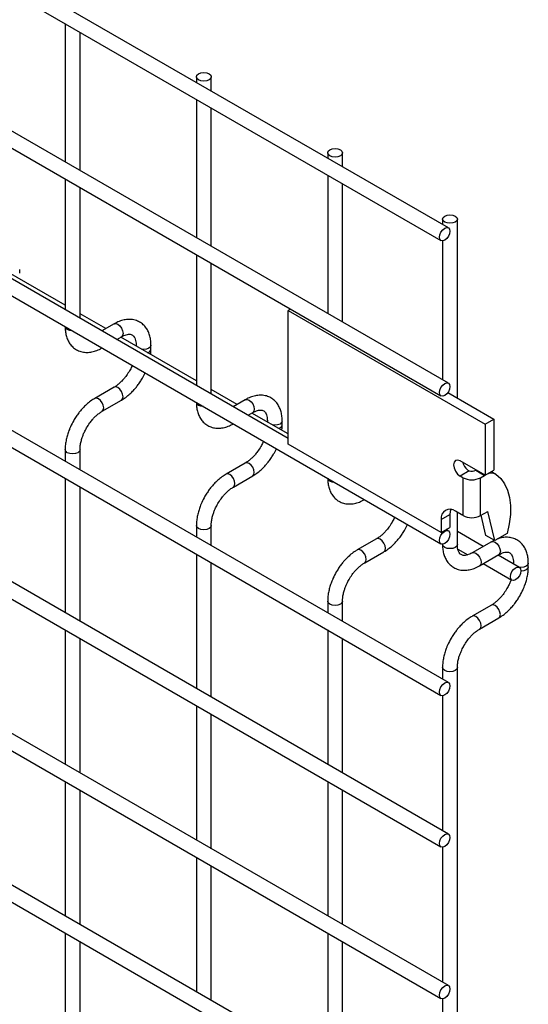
# Model space of a CAD drawing. Header units: inches. Extents: x 0.2 to 10.7, y 0.2 to 8.1.
# Tile 17 of 18: x 10.104 to 10.56, y 6.03 to 6.914. Entities that reach past the tile are written whole.
import ezdxf

# ---------------------------------------------------------------- set-up
doc = ezdxf.new("R2010")
doc.units = ezdxf.units.IN
doc.header["$MEASUREMENT"] = 0

msp = doc.modelspace()

# ---------------------------------------------------------------- linework, layer by layer
for p, q in [((10.48859, 6.72696), (8.13687, 8.08458)), ((8.13021, 8.07303), (10.48193, 6.71541)), ((10.48859, 6.58747), (8.13687, 7.94509)), ((8.13021, 7.93354), (10.48193, 6.57592)), ((8.13021, 7.80085), (10.48193, 6.44323)), ((10.34472, 6.53783), (8.27226, 7.73424)), ((10.48859, 6.31869), (8.13687, 7.67631)), ((8.13021, 7.66476), (10.48193, 6.30714)), ((10.48859, 6.1826), (8.13687, 7.54022)), ((8.13021, 7.52867), (10.48193, 6.17105)), ((10.48859, 6.04651), (8.13687, 7.40413)), ((8.13021, 7.39258), (10.48193, 6.03496)), ((10.48859, 5.91042), (8.13687, 7.26804)), ((8.13021, 7.25649), (10.48193, 5.89887)), ((10.14449, 6.91021), (10.14449, 6.78612)), ((10.15782, 6.77842), (10.15782, 6.90252)), ((10.26234, 6.86236), (10.26234, 6.85757)), ((10.27567, 6.84988), (10.27567, 6.86236)), ((10.26234, 6.84218), (10.26234, 6.71808)), ((10.27567, 6.71039), (10.27567, 6.83448)), ((10.38019, 6.79432), (10.38019, 6.78954)), ((10.39352, 6.78184), (10.39352, 6.79432)), ((10.38019, 6.77415), (10.38019, 6.65005)), ((10.14449, 6.77072), (10.14449, 6.65343)), ((10.15782, 6.64573), (10.15782, 6.76302)), ((10.39352, 6.64235), (10.39352, 6.76645)), ((10.48331, 6.73479), (10.48331, 6.73001)), ((10.49664, 6.5741), (10.49664, 6.73479)), ((10.48331, 6.7151), (10.48331, 6.59052)), ((10.26234, 6.70269), (10.26234, 6.58539)), ((10.14449, 6.65745), (10.07649, 6.6967)), ((10.27567, 6.5777), (10.27567, 6.69499)), ((10.10367, 6.68606), (10.10367, 6.68953)), ((10.18101, 6.63636), (10.15782, 6.64975)), ((10.34684, 6.65391), (10.34472, 6.65269)), ((10.34472, 6.53259), (10.34472, 6.65269)), ((10.34472, 6.65269), (10.5215, 6.55063)), ((10.18839, 6.64062), (10.17753, 6.63435)), ((10.19086, 6.62666), (10.19506, 6.62908)), ((10.26234, 6.58941), (10.19434, 6.62866)), ((10.20818, 6.62149), (10.20818, 6.62067)), ((10.20839, 6.62056), (10.20818, 6.62149)), ((10.22152, 6.61802), (10.22152, 6.62149)), ((10.18839, 6.58374), (10.17107, 6.57374)), ((10.29886, 6.56833), (10.27567, 6.58171)), ((10.48812, 6.57902), (10.5294, 6.55519)), ((10.17773, 6.56219), (10.19506, 6.57219)), ((10.30624, 6.57259), (10.29538, 6.56632)), ((10.30871, 6.55862), (10.31291, 6.56104)), ((10.34472, 6.54185), (10.31219, 6.56063)), ((10.32604, 6.55346), (10.32604, 6.55264)), ((10.32624, 6.55252), (10.32604, 6.55346)), ((10.33937, 6.54999), (10.33937, 6.55346)), ((10.5215, 6.55063), (10.5294, 6.55519)), ((10.5294, 6.55519), (10.5294, 6.50926)), ((10.5215, 6.55063), (10.5215, 6.5047)), ((10.14449, 6.5277), (10.14449, 6.51734)), ((10.15782, 6.50964), (10.15782, 6.5277)), ((10.48208, 6.45329), (10.34472, 6.53259)), ((10.30624, 6.5157), (10.28892, 6.5057)), ((10.5215, 6.5047), (10.49911, 6.51763)), ((10.50724, 6.50872), (10.49911, 6.50402)), ((10.51349, 6.50933), (10.51318, 6.50917)), ((10.51318, 6.50917), (10.52109, 6.5046)), ((10.5215, 6.5047), (10.5294, 6.50926)), ((10.5273, 6.50805), (10.53133, 6.50573)), ((10.14449, 6.50194), (10.14449, 6.38125)), ((10.29558, 6.49416), (10.31291, 6.50416)), ((10.5017, 6.50253), (10.49911, 6.50402)), ((10.5017, 6.50253), (10.5017, 6.4685)), ((10.51749, 6.50253), (10.52109, 6.5046)), ((10.51749, 6.4685), (10.51749, 6.50253)), ((10.52109, 6.5046), (10.52139, 6.50477)), ((10.15782, 6.37355), (10.15782, 6.49425)), ((10.5017, 6.4685), (10.49492, 6.47241)), ((10.49664, 6.44268), (10.49664, 6.47142)), ((10.51749, 6.4685), (10.52403, 6.47228)), ((10.53022, 6.44604), (10.52403, 6.47228)), ((10.48208, 6.465), (10.48997, 6.46955)), ((10.48208, 6.465), (10.48208, 6.45329)), ((10.48997, 6.46955), (10.48997, 6.45785)), ((10.52232, 6.4506), (10.51803, 6.46881)), ((10.26234, 6.45967), (10.26234, 6.4493)), ((10.27567, 6.44161), (10.27567, 6.45967)), ((10.48208, 6.45329), (10.48997, 6.45785)), ((10.48859, 6.45478), (10.48662, 6.45592)), ((10.51983, 6.44076), (10.49664, 6.45415)), ((10.42409, 6.44767), (10.40677, 6.43767)), ((10.52721, 6.44503), (10.50989, 6.43503)), ((10.53022, 6.44604), (10.52232, 6.4506)), ((10.54141, 6.45251), (10.53022, 6.44604)), ((10.41343, 6.42612), (10.43076, 6.43612)), ((10.48331, 6.44292), (10.48331, 6.44268)), ((10.49712, 6.43848), (10.50604, 6.43333)), ((10.26234, 6.43391), (10.26234, 6.31321)), ((10.51655, 6.42348), (10.53388, 6.43348)), ((10.55229, 6.42202), (10.53316, 6.43307)), ((10.27567, 6.30552), (10.27567, 6.42621)), ((10.51983, 6.42537), (10.54563, 6.41048)), ((10.54701, 6.4259), (10.54701, 6.42508)), ((10.54721, 6.42496), (10.54701, 6.42589)), ((10.56034, 6.42243), (10.56034, 6.4259)), ((10.38019, 6.39163), (10.38019, 6.38127)), ((10.39352, 6.37357), (10.39352, 6.39163)), ((10.52721, 6.38814), (10.50989, 6.37814)), ((10.51655, 6.36659), (10.53388, 6.37659)), ((10.14449, 6.36585), (10.14449, 6.24516)), ((10.38019, 6.36587), (10.38019, 6.24518)), ((10.15782, 6.23746), (10.15782, 6.35816)), ((10.39352, 6.23748), (10.39352, 6.35818)), ((10.48331, 6.3321), (10.48331, 6.32174)), ((10.49664, 5.49005), (10.49664, 6.3321)), ((10.48331, 6.30683), (10.48331, 6.18565)), ((10.26234, 6.29782), (10.26234, 6.17712)), ((10.27567, 6.16943), (10.27567, 6.29012)), ((10.14449, 6.22976), (10.14449, 6.10907)), ((10.38019, 6.22978), (10.38019, 6.10909)), ((10.15782, 6.10137), (10.15782, 6.22207)), ((10.39352, 6.10139), (10.39352, 6.22209)), ((10.48331, 6.17074), (10.48331, 6.04956)), ((10.26234, 6.16173), (10.26234, 6.04103)), ((10.27567, 6.03334), (10.27567, 6.15403)), ((10.14449, 6.09367), (10.14449, 5.97298)), ((10.38019, 6.09369), (10.38019, 5.973)), ((10.15782, 5.96528), (10.15782, 6.08598)), ((10.39352, 5.9653), (10.39352, 6.086)), ((10.48331, 6.03465), (10.48331, 5.91347))]:
    msp.add_line(p, q)
at = {"flags": 128}
for points in [[(10.27372, 6.86508), (10.27516, 6.86383), (10.27567, 6.86236), (10.27516, 6.86088), (10.27372, 6.85964), (10.27156, 6.8588), (10.269, 6.85851), (10.26645, 6.8588), (10.26429, 6.85964), (10.26284, 6.86088), (10.26234, 6.86236), (10.26284, 6.86383), (10.26429, 6.86508), (10.26645, 6.86591), (10.269, 6.86621), (10.27156, 6.86591), (10.27372, 6.86508)], [(10.39157, 6.79704), (10.39301, 6.7958), (10.39352, 6.79432), (10.39301, 6.79285), (10.39157, 6.7916), (10.38941, 6.79077), (10.38686, 6.79047), (10.3843, 6.79077), (10.38214, 6.7916), (10.3807, 6.79285), (10.38019, 6.79432), (10.3807, 6.7958), (10.38214, 6.79704), (10.3843, 6.79788), (10.38686, 6.79817), (10.38941, 6.79788), (10.39157, 6.79704)], [(10.49469, 6.73751), (10.49613, 6.73627), (10.49664, 6.73479), (10.49613, 6.73332), (10.49469, 6.73207), (10.49253, 6.73124), (10.48997, 6.73094), (10.48742, 6.73124), (10.48526, 6.73207), (10.48382, 6.73332), (10.48331, 6.73479), (10.48382, 6.73627), (10.48526, 6.73751), (10.48742, 6.73835), (10.48997, 6.73864), (10.49253, 6.73835), (10.49469, 6.73751)], [(10.48997, 6.72391), (10.48962, 6.72162), (10.48859, 6.71926), (10.48706, 6.7172), (10.48526, 6.71574), (10.48346, 6.71512), (10.48193, 6.71541), (10.48091, 6.71659), (10.48055, 6.71846), (10.48091, 6.72075), (10.48193, 6.72311), (10.48346, 6.72517), (10.48526, 6.72663), (10.48706, 6.72726), (10.48859, 6.72696), (10.48962, 6.72578), (10.48997, 6.72391)], [(10.18839, 6.64062), (10.18992, 6.64092), (10.19172, 6.64029)], [(10.19172, 6.64029), (10.19353, 6.63884), (10.19506, 6.63678), (10.19608, 6.63442), (10.19644, 6.63213), (10.19608, 6.63025), (10.19506, 6.62908), (10.19506, 6.62908)], [(10.14644, 6.63555), (10.14499, 6.6368), (10.1445, 6.63802)], [(10.15072, 6.63443), (10.1486, 6.63472), (10.14644, 6.63555)], [(10.22152, 6.62148), (10.22101, 6.62002), (10.21957, 6.61877), (10.2174, 6.61794), (10.21485, 6.61765), (10.21323, 6.61776)], [(10.48997, 6.58441), (10.48962, 6.58212), (10.48859, 6.57977), (10.48706, 6.57771), (10.48526, 6.57625), (10.48346, 6.57562), (10.48193, 6.57592), (10.48091, 6.5771), (10.48055, 6.57897), (10.48091, 6.58126), (10.48193, 6.58362), (10.48346, 6.58568), (10.48526, 6.58714), (10.48706, 6.58776), (10.48859, 6.58747), (10.48962, 6.58629), (10.48997, 6.58441)], [(10.19508, 6.5722), (10.19608, 6.57337), (10.19644, 6.57524), (10.19608, 6.57753), (10.19506, 6.57989), (10.19353, 6.58195), (10.19172, 6.58341), (10.18992, 6.58404), (10.1884, 6.58374)], [(10.1744, 6.57341), (10.1726, 6.57403), (10.17107, 6.57374), (10.17105, 6.57373)], [(10.17772, 6.56218), (10.17773, 6.56219), (10.17875, 6.56337), (10.17911, 6.56524), (10.17875, 6.56753), (10.17773, 6.56989), (10.1762, 6.57195), (10.1744, 6.57341)], [(10.26429, 6.56752), (10.26284, 6.56877), (10.26235, 6.56999)], [(10.30624, 6.57259), (10.30777, 6.57289), (10.30957, 6.57226)], [(10.30957, 6.57226), (10.31138, 6.5708), (10.31291, 6.56874), (10.31393, 6.56639), (10.31429, 6.5641), (10.31393, 6.56222), (10.31291, 6.56104), (10.31291, 6.56104)], [(10.26857, 6.5664), (10.26645, 6.56668), (10.26429, 6.56752)], [(10.33937, 6.55344), (10.33886, 6.55199), (10.33742, 6.55074), (10.33525, 6.54991), (10.3327, 6.54961), (10.33108, 6.54973)], [(10.15782, 6.52771), (10.15782, 6.5277), (10.15731, 6.52623), (10.15587, 6.52498), (10.1537, 6.52414), (10.15115, 6.52385), (10.1486, 6.52414), (10.14644, 6.52498), (10.14499, 6.52623), (10.14449, 6.5277), (10.14449, 6.52772)], [(10.31293, 6.50417), (10.31393, 6.50533), (10.31429, 6.50721), (10.31393, 6.5095), (10.31291, 6.51186), (10.31138, 6.51392), (10.30957, 6.51537), (10.30777, 6.516), (10.30625, 6.51571)], [(10.49911, 6.51763), (10.49685, 6.51841), (10.49494, 6.51804), (10.49366, 6.51657), (10.49322, 6.51423), (10.49366, 6.51137), (10.49494, 6.50842), (10.49685, 6.50584), (10.49911, 6.50402)], [(10.29225, 6.50537), (10.29045, 6.506), (10.28892, 6.5057), (10.2889, 6.50569)], [(10.29557, 6.49415), (10.29558, 6.49416), (10.29661, 6.49533), (10.29696, 6.49721), (10.29661, 6.4995), (10.29558, 6.50185), (10.29405, 6.50392), (10.29225, 6.50537)], [(10.38214, 6.49948), (10.3807, 6.50073), (10.3802, 6.50196)], [(10.38642, 6.49837), (10.3843, 6.49865), (10.38214, 6.49948)], [(10.53133, 6.50573), (10.53554, 6.50195), (10.539, 6.49713), (10.54163, 6.49138), (10.5434, 6.48478), (10.54427, 6.47745), (10.54423, 6.46954), (10.54327, 6.46117), (10.54141, 6.45251)], [(10.49069, 6.47403), (10.49022, 6.47231), (10.48997, 6.46955)], [(10.27567, 6.45968), (10.27567, 6.45967), (10.27516, 6.45819), (10.27372, 6.45695), (10.27156, 6.45611), (10.269, 6.45582), (10.26645, 6.45611), (10.26429, 6.45695), (10.26284, 6.45819), (10.26234, 6.45967), (10.26234, 6.45969)], [(10.48997, 6.45173), (10.48962, 6.44944), (10.48859, 6.44708), (10.48706, 6.44502), (10.48526, 6.44356), (10.48346, 6.44293), (10.48193, 6.44323), (10.48091, 6.44441), (10.48055, 6.44628), (10.48091, 6.44857), (10.48193, 6.45093), (10.48346, 6.45299), (10.48526, 6.45445), (10.48706, 6.45508), (10.48859, 6.45478), (10.48962, 6.4536), (10.48997, 6.45173)], [(10.43078, 6.43614), (10.43178, 6.4373), (10.43214, 6.43918), (10.43178, 6.44147), (10.43076, 6.44382), (10.42923, 6.44588), (10.42743, 6.44734), (10.42562, 6.44797), (10.4241, 6.44768)], [(10.52721, 6.44503), (10.52874, 6.44532), (10.53055, 6.4447)], [(10.53055, 6.4447), (10.53235, 6.44324), (10.53388, 6.44118), (10.5349, 6.43882), (10.53526, 6.43653), (10.5349, 6.43466), (10.53388, 6.43348), (10.53388, 6.43348)], [(10.4101, 6.43734), (10.4083, 6.43797), (10.40677, 6.43767), (10.40675, 6.43766)], [(10.41342, 6.42612), (10.41343, 6.42612), (10.41446, 6.4273), (10.41482, 6.42917), (10.41446, 6.43147), (10.41343, 6.43382), (10.41191, 6.43588), (10.4101, 6.43734)], [(10.48526, 6.43995), (10.48382, 6.4412), (10.48331, 6.44268)], [(10.49664, 6.44268), (10.49613, 6.4412), (10.49469, 6.43995), (10.49253, 6.43912), (10.48997, 6.43883), (10.48742, 6.43912), (10.48526, 6.43995)], [(10.50991, 6.43504), (10.51142, 6.43532), (10.51322, 6.4347), (10.51503, 6.43324), (10.51655, 6.43118), (10.51758, 6.42882), (10.51794, 6.42653), (10.51758, 6.42465), (10.51658, 6.4235)], [(10.55367, 6.41897), (10.55331, 6.41668), (10.55229, 6.41433), (10.55076, 6.41226), (10.54896, 6.41081), (10.54716, 6.41018), (10.54563, 6.41048), (10.5446, 6.41165), (10.54425, 6.41353), (10.5446, 6.41582), (10.54563, 6.41818), (10.54716, 6.42024), (10.54896, 6.42169), (10.55076, 6.42232), (10.55229, 6.42202), (10.55331, 6.42085), (10.55367, 6.41897)], [(10.56034, 6.42588), (10.55983, 6.42442), (10.55839, 6.42318), (10.55622, 6.42234), (10.55367, 6.42205), (10.55205, 6.42216)], [(10.56034, 6.42241), (10.55983, 6.42095), (10.55839, 6.41971), (10.55622, 6.41887), (10.55367, 6.41858), (10.55366, 6.41858)], [(10.39352, 6.39164), (10.39352, 6.39163), (10.39301, 6.39016), (10.39157, 6.38891), (10.38941, 6.38808), (10.38686, 6.38778), (10.3843, 6.38808), (10.38214, 6.38891), (10.3807, 6.39016), (10.38019, 6.39163), (10.38019, 6.39165)], [(10.5339, 6.37661), (10.5349, 6.37777), (10.53526, 6.37965), (10.5349, 6.38194), (10.53388, 6.38429), (10.53235, 6.38636), (10.53055, 6.38781), (10.52874, 6.38844), (10.52722, 6.38815)], [(10.51322, 6.37781), (10.51142, 6.37844), (10.50989, 6.37814), (10.50987, 6.37813)], [(10.51654, 6.36659), (10.51655, 6.36659), (10.51758, 6.36777), (10.51794, 6.36964), (10.51758, 6.37194), (10.51655, 6.37429), (10.51503, 6.37635), (10.51322, 6.37781)], [(10.49664, 6.33211), (10.49664, 6.3321), (10.49613, 6.33063), (10.49469, 6.32938), (10.49253, 6.32855), (10.48997, 6.32825), (10.48742, 6.32855), (10.48526, 6.32938), (10.48382, 6.33063), (10.48331, 6.3321), (10.48331, 6.33212)], [(10.48997, 6.31564), (10.48962, 6.31335), (10.48859, 6.31099), (10.48706, 6.30893), (10.48526, 6.30747), (10.48346, 6.30684), (10.48193, 6.30714), (10.48091, 6.30832), (10.48055, 6.31019), (10.48091, 6.31248), (10.48193, 6.31484), (10.48346, 6.3169), (10.48526, 6.31836), (10.48706, 6.31899), (10.48859, 6.31869), (10.48962, 6.31751), (10.48997, 6.31564)], [(10.48997, 6.17955), (10.48962, 6.17726), (10.48859, 6.1749), (10.48706, 6.17284), (10.48526, 6.17138), (10.48346, 6.17075), (10.48193, 6.17105), (10.48091, 6.17223), (10.48055, 6.1741), (10.48091, 6.17639), (10.48193, 6.17875), (10.48346, 6.18081), (10.48526, 6.18227), (10.48706, 6.1829), (10.48859, 6.1826), (10.48962, 6.18142), (10.48997, 6.17955)], [(10.48997, 6.04346), (10.48962, 6.04117), (10.48859, 6.03881), (10.48706, 6.03675), (10.48526, 6.03529), (10.48346, 6.03466), (10.48193, 6.03496), (10.48091, 6.03614), (10.48055, 6.03801), (10.48091, 6.0403), (10.48193, 6.04266), (10.48346, 6.04472), (10.48526, 6.04618), (10.48706, 6.04681), (10.48859, 6.04651), (10.48962, 6.04533), (10.48997, 6.04346)]]:
    msp.add_lwpolyline(points, dxfattribs=at)
for centre, radius, start, end in [((10.21743, 6.61882), 0.00417, 283.61486, 348.73138), ((10.33528, 6.55079), 0.00417, 283.61486, 348.73138), ((10.51474, 6.51987), 0.01375, 195.15455, 228.63963), ((10.50957, 6.51735), 0.00894, 254.89325, 293.76365), ((10.52733, 6.49714), 0.00947, 65.02423, 117.66493), ((10.5096, 6.51776), 0.01716, 242.60967, 297.39033), ((10.48991, 6.46627), 0.00793, 50.79671, 189.21404), ((10.5096, 6.48374), 0.01716, 242.60967, 297.39033)]:
    msp.add_arc(centre, radius, start, end)
for points, knots in [([(10.22146, 6.62147), (10.22146, 6.62246), (10.22146, 6.62492), (10.22085, 6.62863), (10.21968, 6.63255), (10.21786, 6.63615), (10.21539, 6.63931), (10.21224, 6.64192), (10.20838, 6.64382), (10.20408, 6.64474), (10.1996, 6.64468), (10.19518, 6.64372), (10.19141, 6.64233), (10.18919, 6.64101), (10.1884, 6.64054)], [0, 0, 0, 0, 0.055891, 0.138867, 0.222826, 0.307399, 0.392678, 0.479776, 0.571102, 0.670205, 0.761479, 0.854858, 0.948417, 1, 1, 1, 1]), ([(10.14454, 6.6383), (10.14454, 6.63732), (10.14454, 6.63488), (10.14514, 6.63118), (10.14631, 6.62724), (10.14812, 6.62363), (10.15057, 6.62045), (10.15371, 6.61782), (10.15757, 6.6159), (10.16186, 6.61496), (10.16634, 6.61499), (10.17077, 6.61592), (10.17459, 6.61732), (10.17688, 6.61866), (10.17772, 6.61916)], [0, 0, 0, 0, 0.054697, 0.137511, 0.221311, 0.305727, 0.390838, 0.477724, 0.568752, 0.667443, 0.758472, 0.851633, 0.945048, 1, 1, 1, 1]), ([(10.19505, 6.62905), (10.19576, 6.62944), (10.19729, 6.63028), (10.19943, 6.63101), (10.2014, 6.63137), (10.20306, 6.63133), (10.20444, 6.63094), (10.20552, 6.63024), (10.20657, 6.62894), (10.20744, 6.62713), (10.20799, 6.62466), (10.20825, 6.62272), (10.20818, 6.62154), (10.20818, 6.62149)], [0, 0, 0, 0, 0.076686, 0.165037, 0.254932, 0.348995, 0.454249, 0.590794, 0.696654, 0.797635, 0.896956, 0.995312, 1, 1, 1, 1]), ([(10.22119, 6.61317), (10.22133, 6.61435), (10.22154, 6.616), (10.22148, 6.61756), (10.22146, 6.618)], [0, 0, 0, 0, 0.714053, 1, 1, 1, 1]), ([(10.20231, 6.59856), (10.20138, 6.59707), (10.20009, 6.59497), (10.19792, 6.59214), (10.196, 6.58991), (10.19364, 6.58757), (10.19119, 6.58556), (10.18939, 6.58427), (10.1885, 6.58382), (10.1884, 6.58376)], [0, 0, 0, 0, 0.233946, 0.329093, 0.484887, 0.643376, 0.809607, 0.978684, 1, 1, 1, 1]), ([(10.19504, 6.57227), (10.19566, 6.57261), (10.19764, 6.57369), (10.20075, 6.57608), (10.20423, 6.57922), (10.20711, 6.58233), (10.20962, 6.58544), (10.21182, 6.58854), (10.21416, 6.59228), (10.21549, 6.59502), (10.21626, 6.5966)], [0, 0, 0, 0, 0.071982, 0.230009, 0.376763, 0.510502, 0.614264, 0.732866, 0.84542, 1, 1, 1, 1]), ([(10.20468, 6.60328), (10.20454, 6.60295), (10.20386, 6.60135), (10.20299, 6.59979), (10.20231, 6.59856)], [0, 0, 0, 0, 0.208039, 1, 1, 1, 1]), ([(10.17108, 6.57366), (10.17051, 6.57335), (10.16857, 6.57231), (10.16549, 6.56995), (10.16197, 6.5668), (10.15906, 6.56368), (10.15654, 6.56057), (10.15429, 6.55743), (10.15289, 6.55511), (10.15219, 6.55394)], [0, 0, 0, 0, 0.0778655, 0.2648252, 0.4390147, 0.5990005, 0.7209984, 0.8593082, 1, 1, 1, 1]), ([(10.26239, 6.57026), (10.26239, 6.56929), (10.26239, 6.56684), (10.26299, 6.56315), (10.26416, 6.55921), (10.26597, 6.5556), (10.26842, 6.55242), (10.27156, 6.54979), (10.27542, 6.54787), (10.27971, 6.54693), (10.28419, 6.54696), (10.28862, 6.54789), (10.29245, 6.54929), (10.29473, 6.55063), (10.29557, 6.55112)], [0, 0, 0, 0, 0.0546972, 0.1375114, 0.2213111, 0.3057267, 0.3908379, 0.4777237, 0.5687525, 0.6674428, 0.7584725, 0.8516333, 0.9450485, 1, 1, 1, 1]), ([(10.33932, 6.55344), (10.33931, 6.55443), (10.33931, 6.55689), (10.3387, 6.56059), (10.33753, 6.56452), (10.33571, 6.56811), (10.33325, 6.57128), (10.33009, 6.57389), (10.32623, 6.57579), (10.32193, 6.5767), (10.31745, 6.57664), (10.31303, 6.57569), (10.30926, 6.57429), (10.30704, 6.57298), (10.30625, 6.57251)], [0, 0, 0, 0, 0.055891, 0.138867, 0.222826, 0.307399, 0.392678, 0.479776, 0.571102, 0.670205, 0.761479, 0.854858, 0.948417, 1, 1, 1, 1]), ([(10.16373, 6.54728), (10.16466, 6.54878), (10.16596, 6.55089), (10.16813, 6.55372), (10.17006, 6.55596), (10.17242, 6.55831), (10.17489, 6.56034), (10.1767, 6.56164), (10.17761, 6.56211), (10.17772, 6.56216)], [0, 0, 0, 0, 0.2333375, 0.3282376, 0.4836415, 0.6417552, 0.8076147, 0.9763389, 1, 1, 1, 1]), ([(10.3129, 6.56102), (10.31361, 6.56141), (10.31515, 6.56225), (10.31728, 6.56298), (10.31926, 6.56334), (10.32091, 6.56329), (10.32229, 6.5629), (10.32337, 6.5622), (10.32442, 6.56091), (10.32529, 6.55909), (10.32584, 6.55662), (10.3261, 6.55468), (10.32603, 6.55351), (10.32603, 6.55346)], [0, 0, 0, 0, 0.076686, 0.165037, 0.254932, 0.348995, 0.454249, 0.590794, 0.696654, 0.797635, 0.896956, 0.995312, 1, 1, 1, 1]), ([(10.15219, 6.55394), (10.15116, 6.55205), (10.14973, 6.54939), (10.14802, 6.54533), (10.14677, 6.54184), (10.14562, 6.53769), (10.14484, 6.53342), (10.14446, 6.53005), (10.14453, 6.52819), (10.14454, 6.52772)], [0, 0, 0, 0, 0.221268, 0.311483, 0.460164, 0.612945, 0.775445, 0.943585, 1, 1, 1, 1]), ([(10.15784, 6.52771), (10.15786, 6.5287), (10.15792, 6.53074), (10.15851, 6.5342), (10.1594, 6.53754), (10.1605, 6.54063), (10.16184, 6.5438), (10.16304, 6.546), (10.16373, 6.54728)], [0, 0, 0, 0, 0.171377, 0.354378, 0.535542, 0.668658, 0.807018, 1, 1, 1, 1]), ([(10.33904, 6.54513), (10.33918, 6.54631), (10.33939, 6.54796), (10.33933, 6.54952), (10.33932, 6.54997)], [0, 0, 0, 0, 0.714053, 1, 1, 1, 1]), ([(10.32253, 6.53525), (10.32239, 6.53492), (10.32171, 6.53331), (10.32084, 6.53176), (10.32016, 6.53053)], [0, 0, 0, 0, 0.208039, 1, 1, 1, 1]), ([(10.32016, 6.53053), (10.31923, 6.52903), (10.31794, 6.52693), (10.31577, 6.52411), (10.31385, 6.52188), (10.31149, 6.51954), (10.30904, 6.51752), (10.30724, 6.51624), (10.30635, 6.51578), (10.30625, 6.51573)], [0, 0, 0, 0, 0.233946, 0.329093, 0.484887, 0.643376, 0.809607, 0.978684, 1, 1, 1, 1]), ([(10.3129, 6.50424), (10.31351, 6.50458), (10.31549, 6.50565), (10.3186, 6.50805), (10.32208, 6.51118), (10.32496, 6.5143), (10.32747, 6.5174), (10.32967, 6.52051), (10.33201, 6.52424), (10.33334, 6.52698), (10.33411, 6.52857)], [0, 0, 0, 0, 0.0719822, 0.230009, 0.3767627, 0.5105025, 0.614264, 0.732866, 0.8454197, 1, 1, 1, 1]), ([(10.28893, 6.50562), (10.28836, 6.50532), (10.28643, 6.50427), (10.28334, 6.50191), (10.27982, 6.49877), (10.27691, 6.49564), (10.2744, 6.49253), (10.27214, 6.4894), (10.27074, 6.48708), (10.27004, 6.48591)], [0, 0, 0, 0, 0.077866, 0.264825, 0.439015, 0.599, 0.720998, 0.859308, 1, 1, 1, 1]), ([(10.38024, 6.50223), (10.38024, 6.50126), (10.38024, 6.49881), (10.38084, 6.49511), (10.38201, 6.49117), (10.38382, 6.48756), (10.38627, 6.48438), (10.38941, 6.48175), (10.39327, 6.47983), (10.39756, 6.47889), (10.40204, 6.47893), (10.40647, 6.47985), (10.4103, 6.48125), (10.41258, 6.48259), (10.41342, 6.48309)], [0, 0, 0, 0, 0.054697, 0.137511, 0.221311, 0.305727, 0.390838, 0.477724, 0.568752, 0.667443, 0.758472, 0.851633, 0.945048, 1, 1, 1, 1]), ([(10.28159, 6.47924), (10.28251, 6.48074), (10.28381, 6.48285), (10.28599, 6.48569), (10.28791, 6.48793), (10.29027, 6.49028), (10.29274, 6.49231), (10.29455, 6.4936), (10.29546, 6.49407), (10.29557, 6.49413)], [0, 0, 0, 0, 0.2333375, 0.3282376, 0.4836415, 0.6417552, 0.8076147, 0.9763389, 1, 1, 1, 1]), ([(10.27004, 6.48591), (10.26902, 6.48402), (10.26758, 6.48136), (10.26587, 6.47729), (10.26462, 6.4738), (10.26347, 6.46965), (10.26269, 6.46539), (10.26232, 6.46201), (10.26238, 6.46016), (10.26239, 6.45969)], [0, 0, 0, 0, 0.221268, 0.311483, 0.460164, 0.612945, 0.775445, 0.943585, 1, 1, 1, 1]), ([(10.27569, 6.45968), (10.27571, 6.46067), (10.27577, 6.46271), (10.27636, 6.46617), (10.27725, 6.46951), (10.27835, 6.4726), (10.27969, 6.47577), (10.28089, 6.47796), (10.28159, 6.47924)], [0, 0, 0, 0, 0.171377, 0.354378, 0.535542, 0.668658, 0.807018, 1, 1, 1, 1]), ([(10.43801, 6.4625), (10.43709, 6.461), (10.43579, 6.4589), (10.43362, 6.45607), (10.4317, 6.45384), (10.42935, 6.4515), (10.42689, 6.44949), (10.4251, 6.4482), (10.4242, 6.44775), (10.4241, 6.4477)], [0, 0, 0, 0, 0.233946, 0.329093, 0.484887, 0.643376, 0.809607, 0.978684, 1, 1, 1, 1]), ([(10.44038, 6.46722), (10.44024, 6.46688), (10.43957, 6.46528), (10.4387, 6.46373), (10.43801, 6.4625)], [0, 0, 0, 0, 0.208039, 1, 1, 1, 1]), ([(10.43075, 6.43621), (10.43137, 6.43654), (10.43334, 6.43762), (10.43645, 6.44001), (10.43994, 6.44315), (10.44281, 6.44626), (10.44532, 6.44937), (10.44752, 6.45247), (10.44986, 6.45621), (10.45119, 6.45895), (10.45196, 6.46053)], [0, 0, 0, 0, 0.071982, 0.230009, 0.376763, 0.510502, 0.614264, 0.732866, 0.84542, 1, 1, 1, 1]), ([(10.52972, 6.44633), (10.52968, 6.44632), (10.52883, 6.44599), (10.52801, 6.44545), (10.52722, 6.44494)], [0, 0, 0, 0, 0.045215, 1, 1, 1, 1]), ([(10.56029, 6.42587), (10.56028, 6.42686), (10.56028, 6.42932), (10.55968, 6.43303), (10.5585, 6.43696), (10.55668, 6.44055), (10.55422, 6.44372), (10.55106, 6.44633), (10.5472, 6.44822), (10.5429, 6.44915), (10.53842, 6.44904), (10.53508, 6.44847), (10.53322, 6.44771), (10.53282, 6.44755)], [0, 0, 0, 0, 0.063509, 0.157796, 0.2532, 0.3493, 0.446205, 0.545174, 0.648949, 0.761561, 0.865276, 0.971385, 1, 1, 1, 1]), ([(10.40678, 6.43759), (10.40621, 6.43728), (10.40428, 6.43624), (10.40119, 6.43388), (10.39767, 6.43074), (10.39476, 6.42761), (10.39225, 6.4245), (10.38999, 6.42136), (10.38859, 6.41904), (10.38789, 6.41788)], [0, 0, 0, 0, 0.077866, 0.264825, 0.439015, 0.599, 0.720998, 0.859308, 1, 1, 1, 1]), ([(10.48336, 6.4427), (10.48336, 6.44173), (10.48336, 6.43928), (10.48396, 6.43558), (10.48513, 6.43164), (10.48694, 6.42804), (10.48939, 6.42485), (10.49253, 6.42222), (10.49639, 6.4203), (10.50068, 6.41936), (10.50516, 6.4194), (10.50959, 6.42032), (10.51342, 6.42172), (10.5157, 6.42306), (10.51654, 6.42356)], [0, 0, 0, 0, 0.0546972, 0.1375114, 0.2213111, 0.3057267, 0.3908379, 0.4777237, 0.5687525, 0.6674428, 0.7584725, 0.8516333, 0.9450485, 1, 1, 1, 1]), ([(10.50989, 6.43505), (10.50919, 6.43466), (10.50766, 6.43382), (10.50552, 6.43309), (10.50353, 6.43272), (10.50186, 6.43276), (10.50046, 6.43314), (10.49937, 6.43384), (10.49831, 6.43511), (10.49743, 6.43692), (10.49685, 6.43938), (10.49658, 6.44136), (10.49665, 6.44259), (10.49666, 6.44269)], [0, 0, 0, 0, 0.075299, 0.163473, 0.253158, 0.346905, 0.451549, 0.586441, 0.692807, 0.793714, 0.892885, 0.991102, 1, 1, 1, 1]), ([(10.53387, 6.43346), (10.53458, 6.43385), (10.53612, 6.43469), (10.53825, 6.43541), (10.54023, 6.43577), (10.54188, 6.43573), (10.54326, 6.43534), (10.54434, 6.43464), (10.54539, 6.43334), (10.54626, 6.43153), (10.54681, 6.42906), (10.54707, 6.42712), (10.547, 6.42595), (10.547, 6.42589)], [0, 0, 0, 0, 0.076686, 0.165037, 0.254932, 0.348995, 0.454249, 0.590794, 0.696654, 0.797635, 0.896956, 0.995312, 1, 1, 1, 1]), ([(10.39944, 6.41121), (10.40036, 6.41271), (10.40166, 6.41482), (10.40384, 6.41765), (10.40576, 6.41989), (10.40812, 6.42224), (10.41059, 6.42427), (10.4124, 6.42557), (10.41331, 6.42604), (10.41343, 6.42609)], [0, 0, 0, 0, 0.2333375, 0.3282376, 0.4836415, 0.6417552, 0.8076147, 0.9763389, 1, 1, 1, 1]), ([(10.55267, 6.3963), (10.55369, 6.39819), (10.55513, 6.40084), (10.55683, 6.4049), (10.55808, 6.40838), (10.55922, 6.41252), (10.55999, 6.41678), (10.56036, 6.42012), (10.5603, 6.42196), (10.56029, 6.4224)], [0, 0, 0, 0, 0.221785, 0.312213, 0.461241, 0.614374, 0.777245, 0.94577, 1, 1, 1, 1]), ([(10.38789, 6.41788), (10.38687, 6.41599), (10.38543, 6.41333), (10.38372, 6.40926), (10.38247, 6.40577), (10.38132, 6.40162), (10.38055, 6.39735), (10.38017, 6.39398), (10.38023, 6.39212), (10.38024, 6.39166)], [0, 0, 0, 0, 0.221268, 0.311483, 0.460164, 0.612945, 0.775445, 0.943585, 1, 1, 1, 1]), ([(10.39354, 6.39165), (10.39357, 6.39263), (10.39362, 6.39467), (10.39421, 6.39814), (10.3951, 6.40147), (10.3962, 6.40456), (10.39754, 6.40774), (10.39874, 6.40993), (10.39944, 6.41121)], [0, 0, 0, 0, 0.171377, 0.354378, 0.535542, 0.668658, 0.807018, 1, 1, 1, 1]), ([(10.5448, 6.41095), (10.54464, 6.41048), (10.54414, 6.40905), (10.54297, 6.40635), (10.5418, 6.4042), (10.54113, 6.40297)], [0, 0, 0, 0, 0.177508, 0.528704, 1, 1, 1, 1]), ([(10.54113, 6.40297), (10.54021, 6.40147), (10.53891, 6.39937), (10.53674, 6.39654), (10.53482, 6.39431), (10.53247, 6.39197), (10.53001, 6.38996), (10.52822, 6.38867), (10.52732, 6.38822), (10.52722, 6.38817)], [0, 0, 0, 0, 0.233946, 0.329093, 0.484887, 0.643376, 0.809607, 0.978684, 1, 1, 1, 1]), ([(10.53387, 6.37668), (10.53449, 6.37701), (10.53646, 6.37809), (10.53957, 6.38049), (10.54306, 6.38362), (10.54593, 6.38673), (10.54844, 6.38984), (10.55065, 6.39294), (10.55201, 6.3952), (10.55267, 6.3963)], [0, 0, 0, 0, 0.085144, 0.272065, 0.445652, 0.603845, 0.726579, 0.866866, 1, 1, 1, 1]), ([(10.5099, 6.37806), (10.50933, 6.37775), (10.5074, 6.37671), (10.50431, 6.37435), (10.50079, 6.37121), (10.49788, 6.36808), (10.49537, 6.36497), (10.49311, 6.36183), (10.49171, 6.35951), (10.49101, 6.35835)], [0, 0, 0, 0, 0.077866, 0.264825, 0.439015, 0.599, 0.720998, 0.859308, 1, 1, 1, 1]), ([(10.50256, 6.35168), (10.50348, 6.35318), (10.50478, 6.35529), (10.50696, 6.35812), (10.50888, 6.36036), (10.51124, 6.36271), (10.51371, 6.36474), (10.51552, 6.36604), (10.51643, 6.36651), (10.51655, 6.36656)], [0, 0, 0, 0, 0.2333375, 0.3282376, 0.4836415, 0.6417552, 0.8076147, 0.9763389, 1, 1, 1, 1]), ([(10.49101, 6.35835), (10.48999, 6.35646), (10.48855, 6.3538), (10.48684, 6.34973), (10.48559, 6.34624), (10.48444, 6.34209), (10.48367, 6.33783), (10.48329, 6.33445), (10.48335, 6.33259), (10.48336, 6.33213)], [0, 0, 0, 0, 0.221268, 0.311483, 0.460164, 0.612945, 0.775445, 0.943585, 1, 1, 1, 1]), ([(10.49666, 6.33212), (10.49668, 6.3331), (10.49674, 6.33514), (10.49733, 6.33861), (10.49822, 6.34195), (10.49932, 6.34503), (10.50066, 6.34821), (10.50186, 6.3504), (10.50256, 6.35168)], [0, 0, 0, 0, 0.1713768, 0.3543776, 0.5355423, 0.6686577, 0.8070178, 1, 1, 1, 1])]:
    msp.add_open_spline(points, degree=3, knots=knots)
msp.add_open_spline([(10.50565, 6.50954), (10.50611, 6.50916), (10.50664, 6.50888), (10.50724, 6.50872)], degree=3)

doc.saveas('drawing.dxf')
